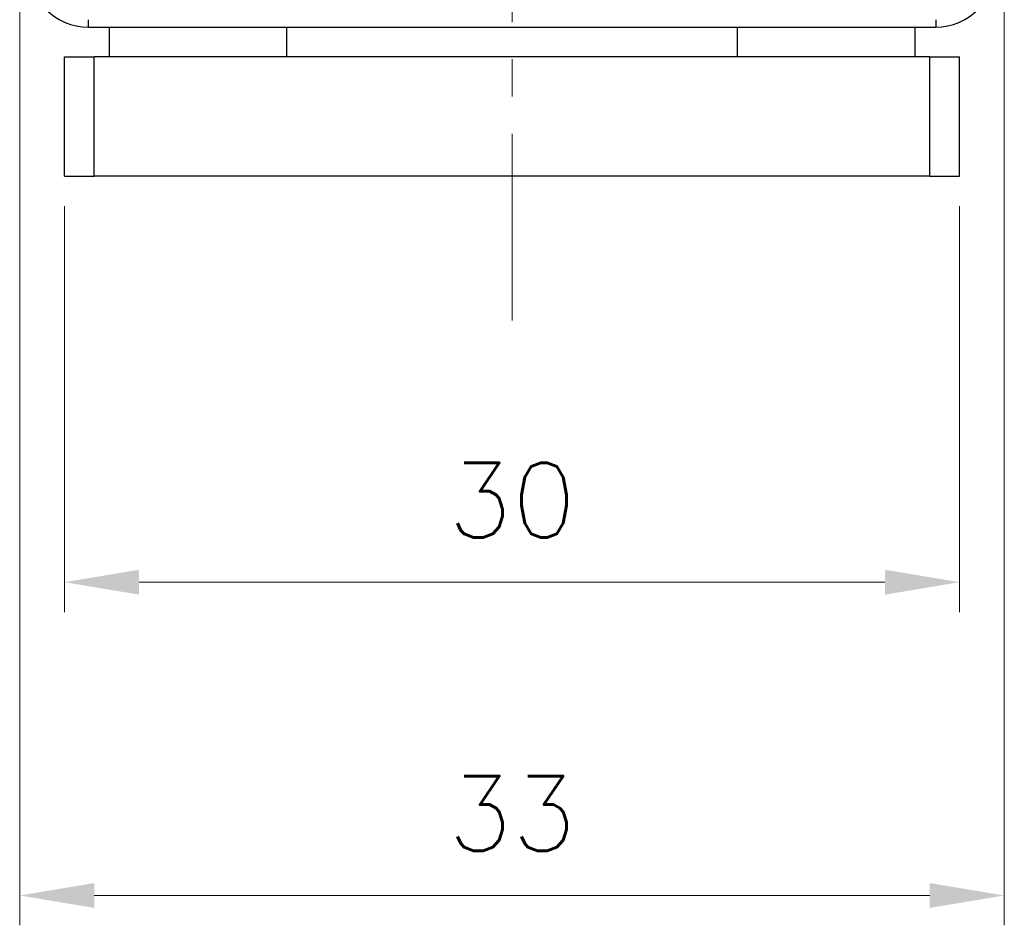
# Model space of a CAD drawing. Header units: inches. Extents: x 0 to 5766, y -2164 to 1330.
# Tile 168 of 210: x 4483 to 4516, y 70 to 101. Entities that reach past the tile are written whole.
import ezdxf

# ---------------------------------------------------------------- set-up
doc = ezdxf.new("R2010")
doc.units = ezdxf.units.IN
doc.header["$MEASUREMENT"] = 0
doc.linetypes.add('CENTER', pattern=[2, 1.25, -0.25, 0.25, -0.25])
for name, color, linetype, lineweight in [('AM_5', 3, 'Continuous', 15), ('AM_7', 4, 'CENTER', 15), ('可見 (ISO)', 7, 'Continuous', 25), ('窄部可見 (ISO)', 7, 'Continuous', 25)]:
    doc.layers.add(name, color=color, linetype=linetype, lineweight=lineweight)
doc.styles.add('尺寸標註', font='romans.shx', dxfattribs={"bigfont": 'CHINESET.SHX'})
doc.dimstyles.new('CNS1$0', dxfattribs={"dimtxt": 2.5, "dimasz": 2.5, "dimexe": 1, "dimexo": 1, "dimgap": 1.5, "dimtad": 1, "dimtoh": 1, "dimdec": 1, "dimdsep": 46, "dimtxsty": '尺寸標註', "dimcen": 0, "dimclrd": 2, "dimclre": 2, "dimclrt": 1, "dimadec": 0, "dimazin": 2, "dimtp": 0.1, "dimtm": 0.1, "dimtfac": 0.71, "dimtdec": 1, "dimtmove": 0, "dimatfit": 0, "dimfxl": 0, "dimlwd": 13, "dimlwe": 13, "dimarcsym": 0})

# ---------------------------------------------------------------- blocks, each defined once
blk = doc.blocks.new('*D446')
at = {"layer": 'AM_5', "color": 2, "lineweight": 13}
for p, q in [((4484.47, 94.402), (4484.47, 80.794)), ((4514.47, 94.402), (4514.47, 80.794)), ((4486.97, 81.794), (4511.97, 81.794))]:
    blk.add_line(p, q, dxfattribs=at)
at = {"layer": 'AM_5', "color": 2}
for points in [[(4486.97, 82.211), (4486.97, 81.377), (4484.47, 81.794)], [(4511.97, 82.211), (4511.97, 81.377), (4514.47, 81.794)]]:
    blk.add_solid(points, dxfattribs=at)
at = {"layer": 'Defpoints', "color": 0}
for p in [(4484.47, 95.402), (4514.47, 95.402), (4514.47, 81.794)]:
    blk.add_point(p, dxfattribs=at)
at = {"layer": 'AM_5', "color": 1, "insert": (4499.47, 84.544), "char_height": 2.5, "attachment_point": 5, "style": '尺寸標註'}
blk.add_mtext('30', dxfattribs=at)
blk = doc.blocks.new('*D447')
at = {"layer": 'AM_5', "color": 2, "lineweight": 13}
for p, q in [((4482.97, 118.152), (4482.97, 70.292)), ((4515.97, 118.152), (4515.97, 70.292)), ((4485.47, 71.292), (4513.47, 71.292))]:
    blk.add_line(p, q, dxfattribs=at)
at = {"layer": 'AM_5', "color": 2}
for points in [[(4485.47, 71.708), (4485.47, 70.875), (4482.97, 71.292)], [(4513.47, 71.708), (4513.47, 70.875), (4515.97, 71.292)]]:
    blk.add_solid(points, dxfattribs=at)
at = {"layer": 'Defpoints', "color": 0}
for p in [(4482.97, 119.152), (4515.97, 119.152), (4515.97, 71.292)]:
    blk.add_point(p, dxfattribs=at)
at = {"layer": 'AM_5', "color": 1, "insert": (4499.47, 74.042), "char_height": 2.5, "attachment_point": 5, "style": '尺寸標註'}
blk.add_mtext('33', dxfattribs=at)

msp = doc.modelspace()

# ---------------------------------------------------------------- linework, layer by layer
at = {"layer": 'AM_7', "ltscale": 5}
msp.add_line((4499.47, 196.823), (4499.47, 90.292), dxfattribs=at)
at = {"layer": '可見 (ISO)'}
for p, q in [((4485.27, 100.402), (4513.67, 100.402)), ((4485.97, 100.402), (4485.97, 99.402)), ((4491.92, 99.402), (4491.92, 100.402)), ((4507.02, 100.402), (4507.02, 99.402)), ((4512.97, 100.402), (4512.97, 99.402)), ((4484.47, 99.402), (4485.47, 99.402)), ((4484.47, 95.402), (4484.47, 99.402)), ((4513.47, 99.402), (4485.47, 99.402)), ((4513.47, 99.402), (4514.47, 99.402)), ((4514.47, 95.402), (4514.47, 99.402)), ((4484.47, 95.402), (4485.47, 95.402)), ((4513.47, 95.402), (4485.47, 95.402)), ((4513.47, 95.402), (4514.47, 95.402))]:
    msp.add_line(p, q, dxfattribs=at)
for centre, start, end in [((4485.27, 102.402), 180, 270), ((4513.67, 102.402), 270, 0)]:
    msp.add_arc(centre, 2, start, end, dxfattribs=at)
at = {"layer": '窄部可見 (ISO)'}
for p, q in [((4485.27, 100.652), (4485.27, 100.402)), ((4513.67, 100.652), (4513.67, 100.402)), ((4485.47, 95.402), (4485.47, 99.402)), ((4513.47, 95.402), (4513.47, 99.402))]:
    msp.add_line(p, q, dxfattribs=at)

# ---------------------------------------------------------------- dimensions: what is measured, and where the dimension line sits
at = {"layer": 'AM_5'}
for base, p1, p2, picture, middle in [((4515.97, 71.292), (4482.97, 119.152), (4515.97, 119.152), '*D447', (4499.47, 74.042)), ((4514.47, 81.794), (4484.47, 95.402), (4514.47, 95.402), '*D446', (4499.47, 84.544))]:
    dim = msp.add_linear_dim(base=base, p1=p1, p2=p2, dimstyle='CNS1$0', override={"dimfxl": 4, "dimarcsym": 1}, dxfattribs=at)
    dim.commit()
    dim.dimension.update_dxf_attribs({"geometry": picture, "text_midpoint": middle})

doc.saveas('drawing.dxf')
